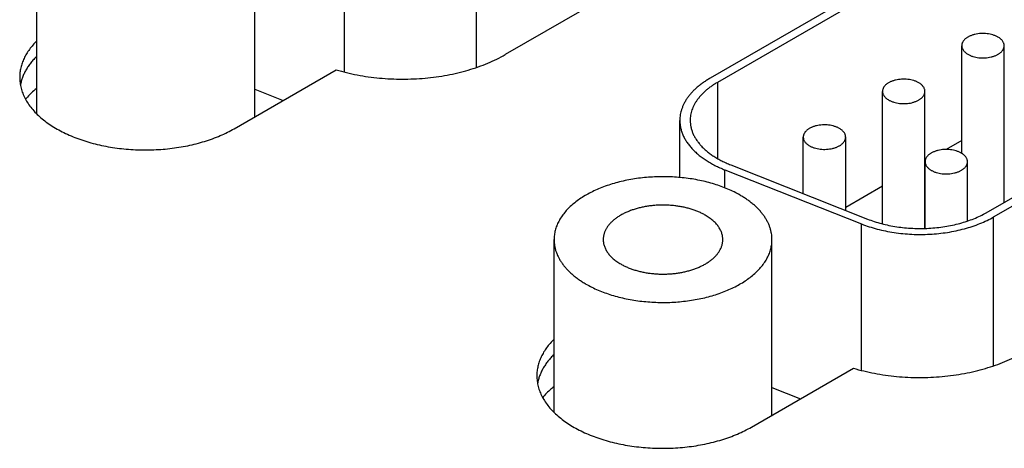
# Model space of a CAD drawing. Header units: inches. Extents: x 0 to 34, y 0 to 22.
# Tile 100 of 118: x 29.6 to 30.5, y 14 to 14.4. Entities that reach past the tile are written whole.
import ezdxf

# ---------------------------------------------------------------- set-up
doc = ezdxf.new("R2010")
doc.units = ezdxf.units.IN
doc.header["$LTSCALE"] = 1.87
doc.header["$MEASUREMENT"] = 0
doc.layers.get('0').update_dxf_attribs({"linetype": 'CONTINUOUS'})

msp = doc.modelspace()

# ---------------------------------------------------------------- linework, layer by layer
at = {"color": 7, "linetype": 'CONTINUOUS'}
for p, q in [((30.35323, 14.55171), (30.04215, 14.3721)), ((30.59214, 14.5529), (30.23973, 14.34942)), ((30.59921, 14.54882), (30.2468, 14.34534)), ((30.01452, 14.35974), (30.01452, 14.50333)), ((29.88724, 14.35527), (29.88724, 14.49654)), ((29.59094, 14.31482), (29.59094, 14.48146)), ((29.80094, 14.31214), (29.80094, 14.48146)), ((30.50577, 14.21969), (30.81683, 14.39929)), ((30.51284, 14.2156), (30.82391, 14.39521)), ((30.48212, 14.27693), (30.48212, 14.38074)), ((30.523, 14.22963), (30.523, 14.38074)), ((29.59093, 14.3707), (29.59076, 14.37057)), ((29.7811, 14.30068), (29.87938, 14.35743)), ((30.2468, 14.34534), (30.2468, 14.27186)), ((29.80094, 14.33886), (29.82839, 14.32798)), ((30.40575, 14.20891), (30.40575, 14.33664)), ((30.44663, 14.20454), (30.44663, 14.33664)), ((30.21044, 14.25364), (30.21044, 14.3086)), ((30.52311, 14.313), (30.523, 14.31294)), ((30.32938, 14.23808), (30.32938, 14.29255)), ((30.37026, 14.22188), (30.37026, 14.29255)), ((30.48212, 14.28934), (30.4671, 14.28067)), ((30.25387, 14.26099), (30.38556, 14.20882)), ((30.25387, 14.24365), (30.25387, 14.26099)), ((30.25953, 14.26575), (30.39121, 14.21358)), ((30.44674, 14.26891), (30.44663, 14.26885)), ((30.44676, 14.20454), (30.44676, 14.26887)), ((30.48764, 14.21161), (30.48764, 14.26887)), ((30.40575, 14.24524), (30.37026, 14.22475)), ((30.51284, 14.07201), (30.51284, 14.2156)), ((30.38556, 14.06755), (30.38556, 14.20882)), ((30.08926, 14.0271), (30.08926, 14.19374)), ((30.29926, 14.02442), (30.29926, 14.19374)), ((30.08924, 14.08298), (30.08908, 14.08284)), ((30.27941, 14.01296), (30.3777, 14.06971)), ((30.29926, 14.05114), (30.3267, 14.04026))]:
    msp.add_line(p, q, dxfattribs=at)
for points, knots in [([(29.59093, 14.38543), (29.58961, 14.38412), (29.58711, 14.38146), (29.58375, 14.37725), (29.58089, 14.37292), (29.5789, 14.3692), (29.57758, 14.36619), (29.57672, 14.36393), (29.576, 14.36165), (29.5754, 14.35936), (29.57494, 14.35706), (29.5746, 14.35475), (29.57441, 14.35244), (29.57436, 14.35089), (29.57436, 14.35012)], [0, 0, 0, 0, 0.139221, 0.273285, 0.402573, 0.527602, 0.588737, 0.64906, 0.708671, 0.767679, 0.826196, 0.88434, 0.942233, 1, 1, 1, 1]), ([(30.51701, 14.38908), (30.51665, 14.38929), (30.5159, 14.38969), (30.51472, 14.39023), (30.51348, 14.39072), (30.51173, 14.39131), (30.50942, 14.3919), (30.50653, 14.39236), (30.50356, 14.39257), (30.50056, 14.39252), (30.49761, 14.39223), (30.49521, 14.39178), (30.49337, 14.39129), (30.49206, 14.39087), (30.49079, 14.3904), (30.4896, 14.38988), (30.48847, 14.3893), (30.48742, 14.38868), (30.48645, 14.38802), (30.48556, 14.38731), (30.48477, 14.38657), (30.48408, 14.3858), (30.48348, 14.385), (30.48299, 14.38418), (30.4826, 14.38334), (30.48232, 14.38248), (30.48215, 14.38161), (30.48212, 14.38103), (30.48212, 14.38074)], [0, 0, 0, 0, 0.030668, 0.062394, 0.095111, 0.128737, 0.19831, 0.270266, 0.343622, 0.417333, 0.490336, 0.561603, 0.596293, 0.630202, 0.663231, 0.695296, 0.726323, 0.756257, 0.78506, 0.812717, 0.839236, 0.864652, 0.889033, 0.912477, 0.935117, 0.957117, 0.978673, 1, 1, 1, 1]), ([(30.523, 14.38074), (30.523, 14.38093), (30.52298, 14.38132), (30.52291, 14.3819), (30.52278, 14.38247), (30.52255, 14.38324), (30.52213, 14.38419), (30.52145, 14.38529), (30.52058, 14.38634), (30.51955, 14.38733), (30.51835, 14.38826), (30.51747, 14.38881), (30.51701, 14.38908)], [0, 0, 0, 0, 0.053917, 0.108092, 0.162777, 0.218213, 0.332131, 0.451468, 0.577364, 0.71056, 0.851425, 1, 1, 1, 1]), ([(30.48212, 14.38074), (30.48212, 14.38054), (30.48213, 14.38016), (30.48221, 14.37958), (30.48233, 14.379), (30.48256, 14.37823), (30.48298, 14.37728), (30.48366, 14.37618), (30.48453, 14.37513), (30.48557, 14.37414), (30.48677, 14.37321), (30.48764, 14.37266), (30.4881, 14.37239)], [0, 0, 0, 0, 0.053917, 0.108092, 0.162777, 0.218213, 0.332131, 0.451468, 0.577364, 0.71056, 0.851425, 1, 1, 1, 1]), ([(30.4881, 14.37239), (30.48846, 14.37218), (30.48921, 14.37178), (30.49039, 14.37124), (30.49163, 14.37075), (30.49338, 14.37016), (30.49569, 14.36957), (30.49858, 14.36912), (30.50156, 14.36891), (30.50455, 14.36895), (30.50751, 14.36924), (30.5099, 14.3697), (30.51174, 14.37018), (30.51306, 14.3706), (30.51432, 14.37107), (30.51552, 14.3716), (30.51664, 14.37217), (30.5177, 14.37279), (30.51867, 14.37345), (30.51955, 14.37416), (30.52034, 14.3749), (30.52104, 14.37567), (30.52163, 14.37647), (30.52213, 14.37729), (30.52251, 14.37814), (30.52279, 14.37899), (30.52296, 14.37986), (30.523, 14.38045), (30.523, 14.38074)], [0, 0, 0, 0, 0.030668, 0.062394, 0.095111, 0.128737, 0.19831, 0.270266, 0.343622, 0.417333, 0.490336, 0.561603, 0.596293, 0.630202, 0.663231, 0.695296, 0.726323, 0.756257, 0.78506, 0.812717, 0.839236, 0.864652, 0.889033, 0.912477, 0.935117, 0.957117, 0.978673, 1, 1, 1, 1]), ([(29.59093, 14.37073), (29.58987, 14.36968), (29.58783, 14.36755), (29.58504, 14.36421), (29.58255, 14.36079), (29.58038, 14.3573), (29.57853, 14.35374), (29.57701, 14.35013), (29.57583, 14.34648), (29.57526, 14.34401), (29.57503, 14.34277)], [0, 0, 0, 0, 0.137281, 0.270454, 0.399735, 0.525409, 0.647825, 0.767399, 0.884612, 1, 1, 1, 1]), ([(29.87938, 14.35743), (29.88268, 14.35644), (29.88941, 14.35464), (29.89971, 14.35242), (29.91029, 14.35068), (29.92107, 14.34942), (29.93199, 14.34866), (29.94297, 14.34839), (29.95397, 14.34862), (29.96489, 14.34935), (29.97568, 14.35058), (29.98627, 14.35229), (29.9966, 14.35447), (30.0066, 14.35712), (30.0162, 14.36021), (30.02536, 14.36373), (30.03401, 14.36765), (30.03951, 14.37057), (30.04215, 14.3721)], [0, 0, 0, 0, 0.061692, 0.12468, 0.188729, 0.253587, 0.318993, 0.384681, 0.450377, 0.515812, 0.580716, 0.644829, 0.707898, 0.769687, 0.829976, 0.888566, 0.945288, 1, 1, 1, 1]), ([(29.57436, 14.35012), (29.57436, 14.34926), (29.57442, 14.34754), (29.57466, 14.34497), (29.57507, 14.3424), (29.57565, 14.33985), (29.57639, 14.3373), (29.57728, 14.33478), (29.57834, 14.33228), (29.57998, 14.32894), (29.58244, 14.32484), (29.58597, 14.3201), (29.59009, 14.31553), (29.59478, 14.31115), (29.60002, 14.30698), (29.60577, 14.30305), (29.612, 14.29937), (29.61868, 14.29597), (29.62578, 14.29286), (29.63325, 14.29006), (29.64106, 14.28758), (29.64916, 14.28544), (29.65751, 14.28366), (29.66606, 14.28223), (29.67478, 14.28116), (29.6836, 14.28047), (29.69249, 14.28016), (29.7014, 14.28022), (29.71027, 14.28066), (29.71907, 14.28148), (29.72774, 14.28266), (29.73623, 14.28421), (29.7445, 14.28612), (29.75251, 14.28837), (29.76021, 14.29096), (29.76756, 14.29386), (29.77452, 14.29707), (29.77896, 14.29944), (29.7811, 14.30068)], [0, 0, 0, 0, 0.010653, 0.021335, 0.032074, 0.042898, 0.053833, 0.064905, 0.076137, 0.08755, 0.11099, 0.135368, 0.160781, 0.187296, 0.214949, 0.243748, 0.273677, 0.304699, 0.336759, 0.369784, 0.403688, 0.438373, 0.473731, 0.509647, 0.545998, 0.582657, 0.619493, 0.656374, 0.693165, 0.729736, 0.765956, 0.8017, 0.836846, 0.871282, 0.904903, 0.937615, 0.969336, 1, 1, 1, 1]), ([(30.23973, 14.34942), (30.23859, 14.34876), (30.23636, 14.34741), (30.23315, 14.34527), (30.23013, 14.34304), (30.2273, 14.34072), (30.22467, 14.33833), (30.22225, 14.33586), (30.22004, 14.33333), (30.21804, 14.33074), (30.21627, 14.32809), (30.21473, 14.3254), (30.21341, 14.32266), (30.21233, 14.31989), (30.21149, 14.31709), (30.21089, 14.31427), (30.21052, 14.31144), (30.21044, 14.30954), (30.21044, 14.3086)], [0, 0, 0, 0, 0.075234, 0.14856, 0.219957, 0.28942, 0.356963, 0.422622, 0.486452, 0.548535, 0.608975, 0.667902, 0.725471, 0.781862, 0.83728, 0.891946, 0.946102, 1, 1, 1, 1]), ([(30.2468, 14.34534), (30.24578, 14.34475), (30.24377, 14.34353), (30.24088, 14.3416), (30.23816, 14.33959), (30.23562, 14.33751), (30.23325, 14.33535), (30.23107, 14.33313), (30.22908, 14.33086), (30.22728, 14.32852), (30.22569, 14.32614), (30.2243, 14.32372), (30.22312, 14.32125), (30.22214, 14.31876), (30.22139, 14.31624), (30.22084, 14.3137), (30.22052, 14.31115), (30.22044, 14.30945), (30.22044, 14.3086)], [0, 0, 0, 0, 0.075234, 0.14856, 0.219957, 0.28942, 0.356963, 0.422622, 0.486452, 0.548535, 0.608975, 0.667902, 0.725471, 0.781862, 0.83728, 0.891946, 0.946102, 1, 1, 1, 1]), ([(30.44064, 14.34499), (30.44028, 14.3452), (30.43953, 14.3456), (30.43836, 14.34614), (30.43712, 14.34663), (30.43536, 14.34722), (30.43305, 14.3478), (30.43016, 14.34826), (30.42719, 14.34847), (30.42419, 14.34843), (30.42124, 14.34814), (30.41885, 14.34768), (30.41701, 14.3472), (30.41569, 14.34678), (30.41443, 14.34631), (30.41323, 14.34578), (30.4121, 14.34521), (30.41105, 14.34459), (30.41008, 14.34392), (30.4092, 14.34322), (30.4084, 14.34248), (30.40771, 14.34171), (30.40711, 14.34091), (30.40662, 14.34009), (30.40623, 14.33924), (30.40595, 14.33838), (30.40579, 14.33752), (30.40575, 14.33693), (30.40575, 14.33664)], [0, 0, 0, 0, 0.030668, 0.062394, 0.095111, 0.128737, 0.19831, 0.270266, 0.343622, 0.417333, 0.490336, 0.561603, 0.596293, 0.630202, 0.663231, 0.695296, 0.726323, 0.756257, 0.78506, 0.812717, 0.839236, 0.864652, 0.889033, 0.912477, 0.935117, 0.957117, 0.978673, 1, 1, 1, 1]), ([(29.59093, 14.33983), (29.5899, 14.33899), (29.58601, 14.33567), (29.5824, 14.332), (29.57998, 14.32908)], [0, 0, 0, 0, 0.259289, 1, 1, 1, 1]), ([(30.40575, 14.33664), (30.40575, 14.33645), (30.40577, 14.33606), (30.40584, 14.33548), (30.40596, 14.33491), (30.4062, 14.33414), (30.40661, 14.33318), (30.4073, 14.33209), (30.40816, 14.33104), (30.4092, 14.33005), (30.4104, 14.32912), (30.41127, 14.32856), (30.41174, 14.3283)], [0, 0, 0, 0, 0.053917, 0.108092, 0.162777, 0.218213, 0.332131, 0.451468, 0.577364, 0.71056, 0.851425, 1, 1, 1, 1]), ([(30.41174, 14.3283), (30.4121, 14.32809), (30.41285, 14.32769), (30.41402, 14.32715), (30.41526, 14.32666), (30.41701, 14.32607), (30.41933, 14.32548), (30.42222, 14.32502), (30.42519, 14.32481), (30.42819, 14.32485), (30.43114, 14.32515), (30.43353, 14.3256), (30.43537, 14.32609), (30.43669, 14.3265), (30.43795, 14.32698), (30.43915, 14.3275), (30.44028, 14.32808), (30.44133, 14.3287), (30.4423, 14.32936), (30.44318, 14.33006), (30.44397, 14.3308), (30.44467, 14.33158), (30.44527, 14.33238), (30.44576, 14.3332), (30.44615, 14.33404), (30.44642, 14.3349), (30.44659, 14.33577), (30.44663, 14.33635), (30.44663, 14.33664)], [0, 0, 0, 0, 0.030668, 0.062394, 0.095111, 0.128737, 0.19831, 0.270266, 0.343622, 0.417333, 0.490336, 0.561603, 0.596293, 0.630202, 0.663231, 0.695296, 0.726323, 0.756257, 0.78506, 0.812717, 0.839236, 0.864652, 0.889033, 0.912477, 0.935117, 0.957117, 0.978673, 1, 1, 1, 1]), ([(30.44663, 14.33664), (30.44663, 14.33684), (30.44661, 14.33722), (30.44654, 14.3378), (30.44641, 14.33838), (30.44618, 14.33915), (30.44577, 14.3401), (30.44508, 14.34119), (30.44422, 14.34224), (30.44318, 14.34324), (30.44198, 14.34417), (30.4411, 14.34472), (30.44064, 14.34499)], [0, 0, 0, 0, 0.053917, 0.108092, 0.162777, 0.218213, 0.332131, 0.451468, 0.577364, 0.71056, 0.851425, 1, 1, 1, 1]), ([(30.21044, 14.3086), (30.21044, 14.30743), (30.21057, 14.30508), (30.21112, 14.30159), (30.21204, 14.29812), (30.21332, 14.29469), (30.21497, 14.29131), (30.21696, 14.288), (30.21929, 14.28477), (30.22196, 14.28162), (30.22495, 14.27858), (30.22825, 14.27564), (30.23186, 14.27283), (30.23575, 14.27015), (30.23992, 14.26761), (30.24434, 14.26522), (30.24901, 14.26299), (30.25223, 14.26164), (30.25387, 14.26099)], [0, 0, 0, 0, 0.051262, 0.102897, 0.155265, 0.2087, 0.263503, 0.319932, 0.378201, 0.438481, 0.500895, 0.565526, 0.632418, 0.70158, 0.772985, 0.84658, 0.922286, 1, 1, 1, 1]), ([(30.22044, 14.3086), (30.22044, 14.30755), (30.22055, 14.30544), (30.22105, 14.30229), (30.22188, 14.29916), (30.22304, 14.29608), (30.22451, 14.29304), (30.22631, 14.29006), (30.22841, 14.28715), (30.23081, 14.28432), (30.2335, 14.28158), (30.23647, 14.27894), (30.23972, 14.27641), (30.24322, 14.274), (30.24697, 14.27171), (30.25095, 14.26956), (30.25515, 14.26755), (30.25805, 14.26633), (30.25953, 14.26575)], [0, 0, 0, 0, 0.051262, 0.102897, 0.155265, 0.2087, 0.263503, 0.319932, 0.378201, 0.438481, 0.500895, 0.565526, 0.632419, 0.70158, 0.772985, 0.84658, 0.922286, 1, 1, 1, 1]), ([(30.36427, 14.30089), (30.36391, 14.3011), (30.36316, 14.3015), (30.36199, 14.30204), (30.36075, 14.30253), (30.359, 14.30312), (30.35668, 14.30371), (30.3538, 14.30417), (30.35082, 14.30438), (30.34783, 14.30434), (30.34487, 14.30404), (30.34248, 14.30359), (30.34064, 14.3031), (30.33932, 14.30269), (30.33806, 14.30221), (30.33686, 14.30169), (30.33573, 14.30111), (30.33468, 14.30049), (30.33371, 14.29983), (30.33283, 14.29913), (30.33204, 14.29839), (30.33134, 14.29762), (30.33074, 14.29682), (30.33025, 14.29599), (30.32987, 14.29515), (30.32959, 14.29429), (30.32942, 14.29342), (30.32938, 14.29284), (30.32938, 14.29255)], [0, 0, 0, 0, 0.030668, 0.062394, 0.095111, 0.128737, 0.19831, 0.270266, 0.343622, 0.417333, 0.490336, 0.561603, 0.596293, 0.630202, 0.663231, 0.695296, 0.726323, 0.756257, 0.78506, 0.812717, 0.839236, 0.864652, 0.889033, 0.912477, 0.935117, 0.957117, 0.978673, 1, 1, 1, 1]), ([(30.37026, 14.29255), (30.37026, 14.29274), (30.37024, 14.29313), (30.37017, 14.29371), (30.37005, 14.29429), (30.36982, 14.29505), (30.3694, 14.29601), (30.36872, 14.2971), (30.36785, 14.29815), (30.36681, 14.29914), (30.36561, 14.30007), (30.36474, 14.30063), (30.36427, 14.30089)], [0, 0, 0, 0, 0.053917, 0.108092, 0.162777, 0.218213, 0.332131, 0.451468, 0.577364, 0.71056, 0.851425, 1, 1, 1, 1]), ([(30.32938, 14.29255), (30.32938, 14.29236), (30.3294, 14.29197), (30.32947, 14.29139), (30.3296, 14.29081), (30.32983, 14.29004), (30.33024, 14.28909), (30.33093, 14.288), (30.33179, 14.28695), (30.33283, 14.28595), (30.33403, 14.28503), (30.33491, 14.28447), (30.33537, 14.2842)], [0, 0, 0, 0, 0.053917, 0.108092, 0.162777, 0.218213, 0.332131, 0.451468, 0.577364, 0.71056, 0.851425, 1, 1, 1, 1]), ([(30.33537, 14.2842), (30.33573, 14.284), (30.33648, 14.28359), (30.33765, 14.28305), (30.33889, 14.28256), (30.34065, 14.28197), (30.34296, 14.28139), (30.34585, 14.28093), (30.34882, 14.28072), (30.35182, 14.28076), (30.35477, 14.28105), (30.35717, 14.28151), (30.359, 14.28199), (30.36032, 14.28241), (30.36158, 14.28288), (30.36278, 14.28341), (30.36391, 14.28398), (30.36496, 14.2846), (30.36593, 14.28527), (30.36681, 14.28597), (30.36761, 14.28671), (30.3683, 14.28748), (30.3689, 14.28828), (30.36939, 14.28911), (30.36978, 14.28995), (30.37006, 14.29081), (30.37022, 14.29168), (30.37026, 14.29226), (30.37026, 14.29255)], [0, 0, 0, 0, 0.030668, 0.062394, 0.095111, 0.128737, 0.19831, 0.270266, 0.343622, 0.417333, 0.490336, 0.561603, 0.596293, 0.630202, 0.663231, 0.695296, 0.726323, 0.756257, 0.78506, 0.812717, 0.839236, 0.864652, 0.889033, 0.912477, 0.935117, 0.957117, 0.978673, 1, 1, 1, 1]), ([(30.48165, 14.27721), (30.48129, 14.27742), (30.48054, 14.27782), (30.47937, 14.27836), (30.47813, 14.27885), (30.47638, 14.27944), (30.47406, 14.28003), (30.47117, 14.28049), (30.4682, 14.2807), (30.46521, 14.28066), (30.46225, 14.28036), (30.45986, 14.27991), (30.45802, 14.27942), (30.4567, 14.27901), (30.45544, 14.27853), (30.45424, 14.27801), (30.45311, 14.27743), (30.45206, 14.27681), (30.45109, 14.27615), (30.45021, 14.27545), (30.44942, 14.27471), (30.44872, 14.27394), (30.44812, 14.27314), (30.44763, 14.27231), (30.44724, 14.27147), (30.44697, 14.27061), (30.4468, 14.26974), (30.44676, 14.26916), (30.44676, 14.26887)], [0, 0, 0, 0, 0.030668, 0.062394, 0.095111, 0.128737, 0.19831, 0.270266, 0.343622, 0.417333, 0.490336, 0.561603, 0.596293, 0.630202, 0.663231, 0.695296, 0.726323, 0.756257, 0.78506, 0.812717, 0.839236, 0.864652, 0.889033, 0.912477, 0.935117, 0.957117, 0.978673, 1, 1, 1, 1]), ([(30.48764, 14.26887), (30.48764, 14.26906), (30.48762, 14.26945), (30.48755, 14.27003), (30.48743, 14.27061), (30.4872, 14.27137), (30.48678, 14.27233), (30.48609, 14.27342), (30.48523, 14.27447), (30.48419, 14.27546), (30.48299, 14.27639), (30.48212, 14.27695), (30.48165, 14.27721)], [0, 0, 0, 0, 0.053917, 0.108092, 0.162777, 0.218213, 0.332131, 0.451468, 0.577364, 0.71056, 0.851425, 1, 1, 1, 1]), ([(30.44676, 14.26887), (30.44676, 14.26868), (30.44678, 14.26829), (30.44685, 14.26771), (30.44698, 14.26713), (30.44721, 14.26636), (30.44762, 14.26541), (30.44831, 14.26432), (30.44917, 14.26327), (30.45021, 14.26227), (30.45141, 14.26135), (30.45229, 14.26079), (30.45275, 14.26052)], [0, 0, 0, 0, 0.053917, 0.108092, 0.162777, 0.218213, 0.332131, 0.451468, 0.577364, 0.71056, 0.851425, 1, 1, 1, 1]), ([(30.45275, 14.26052), (30.45311, 14.26032), (30.45386, 14.25991), (30.45503, 14.25937), (30.45627, 14.25888), (30.45803, 14.25829), (30.46034, 14.25771), (30.46323, 14.25725), (30.4662, 14.25704), (30.4692, 14.25708), (30.47215, 14.25737), (30.47454, 14.25783), (30.47638, 14.25831), (30.4777, 14.25873), (30.47896, 14.2592), (30.48016, 14.25973), (30.48129, 14.2603), (30.48234, 14.26092), (30.48331, 14.26159), (30.48419, 14.26229), (30.48499, 14.26303), (30.48568, 14.2638), (30.48628, 14.2646), (30.48677, 14.26543), (30.48716, 14.26627), (30.48744, 14.26713), (30.4876, 14.268), (30.48764, 14.26858), (30.48764, 14.26887)], [0, 0, 0, 0, 0.030668, 0.062394, 0.095111, 0.128737, 0.19831, 0.270266, 0.343622, 0.417333, 0.490336, 0.561603, 0.596293, 0.630202, 0.663231, 0.695296, 0.726323, 0.756257, 0.78506, 0.812717, 0.839236, 0.864652, 0.889033, 0.912477, 0.935117, 0.957117, 0.978673, 1, 1, 1, 1]), ([(30.2685, 14.23661), (30.26665, 14.23768), (30.2628, 14.23974), (30.25677, 14.24252), (30.25039, 14.24504), (30.24372, 14.24728), (30.23677, 14.24924), (30.2296, 14.25089), (30.22224, 14.25223), (30.21472, 14.25326), (30.2071, 14.25397), (30.19941, 14.25435), (30.19168, 14.2544), (30.18398, 14.25413), (30.17632, 14.25353), (30.16877, 14.25261), (30.16135, 14.25137), (30.15411, 14.24982), (30.14708, 14.24797), (30.14032, 14.24582), (30.13384, 14.24339), (30.12768, 14.2407), (30.12189, 14.23775), (30.11649, 14.23456), (30.1115, 14.23115), (30.10697, 14.22753), (30.1029, 14.22373), (30.09932, 14.21977), (30.09626, 14.21566), (30.09413, 14.21211), (30.09271, 14.20921), (30.09179, 14.20704), (30.09101, 14.20486), (30.09037, 14.20265), (30.08988, 14.20044), (30.08952, 14.19821), (30.08931, 14.19598), (30.08926, 14.19449), (30.08926, 14.19374)], [0, 0, 0, 0, 0.030664, 0.062385, 0.095097, 0.128718, 0.163154, 0.198301, 0.234044, 0.270264, 0.306835, 0.343626, 0.380507, 0.417343, 0.454002, 0.490353, 0.526269, 0.561627, 0.596312, 0.630216, 0.663241, 0.695301, 0.726323, 0.756253, 0.785052, 0.812704, 0.839219, 0.864632, 0.88901, 0.91245, 0.923863, 0.935095, 0.946167, 0.957102, 0.967926, 0.978665, 0.989347, 1, 1, 1, 1]), ([(30.29926, 14.19374), (30.29926, 14.19474), (30.29917, 14.19673), (30.29879, 14.1997), (30.29816, 14.20266), (30.29727, 14.2056), (30.29614, 14.20851), (30.29476, 14.21138), (30.29314, 14.21421), (30.29128, 14.21699), (30.28918, 14.21971), (30.28686, 14.22237), (30.28432, 14.22496), (30.28156, 14.22747), (30.27859, 14.2299), (30.27541, 14.23225), (30.27204, 14.2345), (30.2697, 14.23592), (30.2685, 14.23661)], [0, 0, 0, 0, 0.053898, 0.108054, 0.16272, 0.218138, 0.274529, 0.332098, 0.391025, 0.451465, 0.513548, 0.577378, 0.643037, 0.71058, 0.780043, 0.85144, 0.924766, 1, 1, 1, 1]), ([(30.23501, 14.21727), (30.23399, 14.21786), (30.23188, 14.21899), (30.22857, 14.22052), (30.22507, 14.2219), (30.2214, 14.22313), (30.21759, 14.2242), (30.21366, 14.22511), (30.20961, 14.22584), (30.20549, 14.22641), (30.20131, 14.2268), (30.19708, 14.22701), (30.19285, 14.22704), (30.18861, 14.22689), (30.18441, 14.22656), (30.18027, 14.22605), (30.1762, 14.22537), (30.17222, 14.22452), (30.16837, 14.2235), (30.16465, 14.22232), (30.1611, 14.22099), (30.15772, 14.21951), (30.15454, 14.21789), (30.15157, 14.21614), (30.14884, 14.21427), (30.14635, 14.21229), (30.14447, 14.21053), (30.1431, 14.20908), (30.14186, 14.20763), (30.14047, 14.20577), (30.13908, 14.20345), (30.13817, 14.20146), (30.13759, 14.19984), (30.13724, 14.19863), (30.13697, 14.19742), (30.13677, 14.19619), (30.13666, 14.19497), (30.13663, 14.19415), (30.13663, 14.19374)], [0, 0, 0, 0, 0.030664, 0.062385, 0.095097, 0.128718, 0.163154, 0.198301, 0.234045, 0.270265, 0.306836, 0.343627, 0.380508, 0.417344, 0.454003, 0.490354, 0.52627, 0.561629, 0.596314, 0.630218, 0.663243, 0.695302, 0.726325, 0.756255, 0.785054, 0.812706, 0.839221, 0.852065, 0.864641, 0.889018, 0.912459, 0.935095, 0.946167, 0.957102, 0.967926, 0.978665, 0.989347, 1, 1, 1, 1]), ([(30.25189, 14.19374), (30.25189, 14.19429), (30.25184, 14.19538), (30.25163, 14.19701), (30.25128, 14.19864), (30.2508, 14.20025), (30.25017, 14.20185), (30.24942, 14.20342), (30.24853, 14.20498), (30.24751, 14.2065), (30.24636, 14.208), (30.24463, 14.20997), (30.24268, 14.21184), (30.24054, 14.21359), (30.23819, 14.21533), (30.23631, 14.21652), (30.23501, 14.21727)], [0, 0, 0, 0, 0.053903, 0.108064, 0.162735, 0.218157, 0.274554, 0.332128, 0.39106, 0.451505, 0.513593, 0.577429, 0.710592, 0.780061, 0.851464, 1, 1, 1, 1]), ([(30.38556, 14.20882), (30.38798, 14.20786), (30.39296, 14.20607), (30.40067, 14.20381), (30.4087, 14.20194), (30.41697, 14.20048), (30.42543, 14.19943), (30.43402, 14.19881), (30.44267, 14.19862), (30.45131, 14.19886), (30.45988, 14.19954), (30.46833, 14.20064), (30.47657, 14.20215), (30.48456, 14.20407), (30.49223, 14.20638), (30.49953, 14.20907), (30.5064, 14.21211), (30.51075, 14.2144), (30.51284, 14.2156)], [0, 0, 0, 0, 0.059509, 0.120801, 0.183623, 0.247693, 0.312713, 0.378367, 0.44433, 0.510272, 0.575865, 0.640784, 0.704715, 0.767361, 0.828446, 0.887718, 0.944961, 1, 1, 1, 1]), ([(30.39121, 14.21358), (30.39339, 14.21272), (30.39787, 14.21111), (30.40482, 14.20907), (30.41204, 14.20739), (30.41949, 14.20607), (30.4271, 14.20513), (30.43483, 14.20457), (30.44261, 14.2044), (30.45039, 14.20462), (30.45811, 14.20523), (30.46571, 14.20621), (30.47313, 14.20758), (30.48032, 14.20931), (30.48722, 14.21139), (30.49379, 14.2138), (30.49998, 14.21654), (30.50389, 14.2186), (30.50577, 14.21969)], [0, 0, 0, 0, 0.059509, 0.120801, 0.183623, 0.247693, 0.312713, 0.378367, 0.44433, 0.510272, 0.575865, 0.640784, 0.704715, 0.767361, 0.828446, 0.887718, 0.944961, 1, 1, 1, 1]), ([(30.08926, 14.19374), (30.08926, 14.19275), (30.08934, 14.19076), (30.08972, 14.18778), (30.09036, 14.18482), (30.09124, 14.18188), (30.09238, 14.17898), (30.09376, 14.1761), (30.09538, 14.17327), (30.09724, 14.1705), (30.09933, 14.16777), (30.10165, 14.16512), (30.1042, 14.16253), (30.10696, 14.16001), (30.10993, 14.15758), (30.1131, 14.15524), (30.11647, 14.15298), (30.11881, 14.15157), (30.12001, 14.15087)], [0, 0, 0, 0, 0.053898, 0.108054, 0.16272, 0.218138, 0.274529, 0.332098, 0.391025, 0.451465, 0.513548, 0.577378, 0.643037, 0.71058, 0.780043, 0.85144, 0.924766, 1, 1, 1, 1]), ([(30.12001, 14.15087), (30.12187, 14.1498), (30.12571, 14.14775), (30.13175, 14.14496), (30.13812, 14.14244), (30.1448, 14.1402), (30.15174, 14.13825), (30.15891, 14.1366), (30.16628, 14.13525), (30.17379, 14.13422), (30.18142, 14.13352), (30.18911, 14.13314), (30.19683, 14.13308), (30.20454, 14.13335), (30.21219, 14.13395), (30.21975, 14.13487), (30.22717, 14.13611), (30.23441, 14.13767), (30.24143, 14.13952), (30.2482, 14.14167), (30.25468, 14.14409), (30.26083, 14.14679), (30.26662, 14.14974), (30.27203, 14.15293), (30.27701, 14.15634), (30.28155, 14.15995), (30.28562, 14.16375), (30.28919, 14.16771), (30.29226, 14.17182), (30.29439, 14.17538), (30.29581, 14.17827), (30.29672, 14.18044), (30.2975, 14.18263), (30.29814, 14.18483), (30.29864, 14.18705), (30.299, 14.18928), (30.29921, 14.19151), (30.29926, 14.193), (30.29926, 14.19374)], [0, 0, 0, 0, 0.030664, 0.062385, 0.095097, 0.128718, 0.163154, 0.198301, 0.234044, 0.270264, 0.306835, 0.343626, 0.380507, 0.417343, 0.454002, 0.490353, 0.526269, 0.561627, 0.596312, 0.630216, 0.663241, 0.695301, 0.726323, 0.756253, 0.785052, 0.812704, 0.839219, 0.864632, 0.88901, 0.91245, 0.923863, 0.935095, 0.946167, 0.957102, 0.967926, 0.978665, 0.989347, 1, 1, 1, 1]), ([(30.13663, 14.19374), (30.13663, 14.1932), (30.13668, 14.19211), (30.13689, 14.19047), (30.13723, 14.18885), (30.13772, 14.18723), (30.13834, 14.18564), (30.1391, 14.18406), (30.13999, 14.18251), (30.14101, 14.18098), (30.14216, 14.17949), (30.14388, 14.17752), (30.14583, 14.17565), (30.14798, 14.1739), (30.15033, 14.17216), (30.15221, 14.17097), (30.15351, 14.17021)], [0, 0, 0, 0, 0.053903, 0.108064, 0.162735, 0.218157, 0.274554, 0.332128, 0.39106, 0.451505, 0.513593, 0.577429, 0.710592, 0.780061, 0.851464, 1, 1, 1, 1]), ([(30.15351, 14.17021), (30.15453, 14.16963), (30.15664, 14.1685), (30.15995, 14.16697), (30.16345, 14.16559), (30.16711, 14.16436), (30.17092, 14.16329), (30.17486, 14.16238), (30.1789, 14.16164), (30.18303, 14.16108), (30.18721, 14.16069), (30.19143, 14.16048), (30.19567, 14.16045), (30.1999, 14.1606), (30.2041, 14.16093), (30.20825, 14.16143), (30.21232, 14.16211), (30.21629, 14.16297), (30.22015, 14.16398), (30.22386, 14.16516), (30.22742, 14.16649), (30.2308, 14.16797), (30.23398, 14.16959), (30.23694, 14.17134), (30.23968, 14.17321), (30.24217, 14.1752), (30.24405, 14.17695), (30.24541, 14.1784), (30.24666, 14.17985), (30.24804, 14.18171), (30.24943, 14.18403), (30.25035, 14.18603), (30.25092, 14.18764), (30.25127, 14.18885), (30.25155, 14.19007), (30.25174, 14.19129), (30.25186, 14.19252), (30.25189, 14.19333), (30.25189, 14.19374)], [0, 0, 0, 0, 0.030664, 0.062385, 0.095097, 0.128718, 0.163154, 0.198301, 0.234045, 0.270265, 0.306836, 0.343627, 0.380508, 0.417344, 0.454003, 0.490354, 0.52627, 0.561629, 0.596314, 0.630218, 0.663243, 0.695302, 0.726325, 0.756255, 0.785054, 0.812706, 0.839221, 0.852065, 0.864641, 0.889018, 0.912459, 0.935095, 0.946167, 0.957102, 0.967926, 0.978665, 0.989347, 1, 1, 1, 1]), ([(30.08925, 14.09771), (30.08793, 14.0964), (30.08542, 14.09374), (30.08207, 14.08953), (30.0792, 14.0852), (30.07722, 14.08148), (30.07589, 14.07847), (30.07504, 14.0762), (30.07431, 14.07393), (30.07372, 14.07164), (30.07325, 14.06934), (30.07292, 14.06703), (30.07272, 14.06472), (30.07268, 14.06317), (30.07268, 14.0624)], [0, 0, 0, 0, 0.139221, 0.273285, 0.402573, 0.527602, 0.588737, 0.64906, 0.708671, 0.767679, 0.826196, 0.88434, 0.942233, 1, 1, 1, 1]), ([(30.08925, 14.08301), (30.08818, 14.08196), (30.08615, 14.07983), (30.08335, 14.07649), (30.08087, 14.07307), (30.07869, 14.06958), (30.07685, 14.06602), (30.07533, 14.06241), (30.07414, 14.05876), (30.07357, 14.05629), (30.07335, 14.05505)], [0, 0, 0, 0, 0.137281, 0.270454, 0.399735, 0.525409, 0.647825, 0.767399, 0.884612, 1, 1, 1, 1]), ([(30.3777, 14.06971), (30.381, 14.06872), (30.38772, 14.06692), (30.39803, 14.0647), (30.4086, 14.06296), (30.41938, 14.0617), (30.4303, 14.06094), (30.44129, 14.06067), (30.45228, 14.0609), (30.46321, 14.06163), (30.474, 14.06286), (30.48459, 14.06456), (30.49492, 14.06675), (30.50491, 14.0694), (30.51452, 14.07249), (30.52368, 14.07601), (30.53233, 14.07993), (30.53782, 14.08285), (30.54047, 14.08438)], [0, 0, 0, 0, 0.061692, 0.12468, 0.188729, 0.253587, 0.318993, 0.384681, 0.450377, 0.515812, 0.580716, 0.644829, 0.707898, 0.769687, 0.829976, 0.888566, 0.945288, 1, 1, 1, 1]), ([(30.07268, 14.0624), (30.07268, 14.06154), (30.07273, 14.05982), (30.07298, 14.05725), (30.07339, 14.05468), (30.07396, 14.05213), (30.0747, 14.04958), (30.0756, 14.04706), (30.07666, 14.04456), (30.0783, 14.04122), (30.08075, 14.03712), (30.08428, 14.03238), (30.08841, 14.02781), (30.0931, 14.02343), (30.09833, 14.01926), (30.10408, 14.01533), (30.11031, 14.01165), (30.117, 14.00825), (30.12409, 14.00514), (30.13156, 14.00234), (30.13937, 13.99986), (30.14747, 13.99772), (30.15582, 13.99593), (30.16438, 13.9945), (30.17309, 13.99344), (30.18192, 13.99275), (30.19081, 13.99244), (30.19972, 13.9925), (30.20859, 13.99294), (30.21738, 13.99375), (30.22605, 13.99494), (30.23454, 13.99649), (30.24282, 13.9984), (30.25082, 14.00065), (30.25852, 14.00323), (30.26587, 14.00614), (30.27284, 14.00935), (30.27727, 14.01172), (30.27941, 14.01296)], [0, 0, 0, 0, 0.010653, 0.021335, 0.032074, 0.042898, 0.053833, 0.064905, 0.076137, 0.08755, 0.11099, 0.135368, 0.160781, 0.187296, 0.214949, 0.243748, 0.273677, 0.304699, 0.336759, 0.369784, 0.403688, 0.438373, 0.473731, 0.509647, 0.545998, 0.582657, 0.619493, 0.656374, 0.693165, 0.729736, 0.765956, 0.8017, 0.836846, 0.871282, 0.904903, 0.937615, 0.969336, 1, 1, 1, 1]), ([(30.08925, 14.05211), (30.08822, 14.05127), (30.08432, 14.04795), (30.08072, 14.04428), (30.07829, 14.04136)], [0, 0, 0, 0, 0.259289, 1, 1, 1, 1])]:
    msp.add_open_spline(points, degree=3, knots=knots, dxfattribs=at)

doc.saveas('drawing.dxf')
